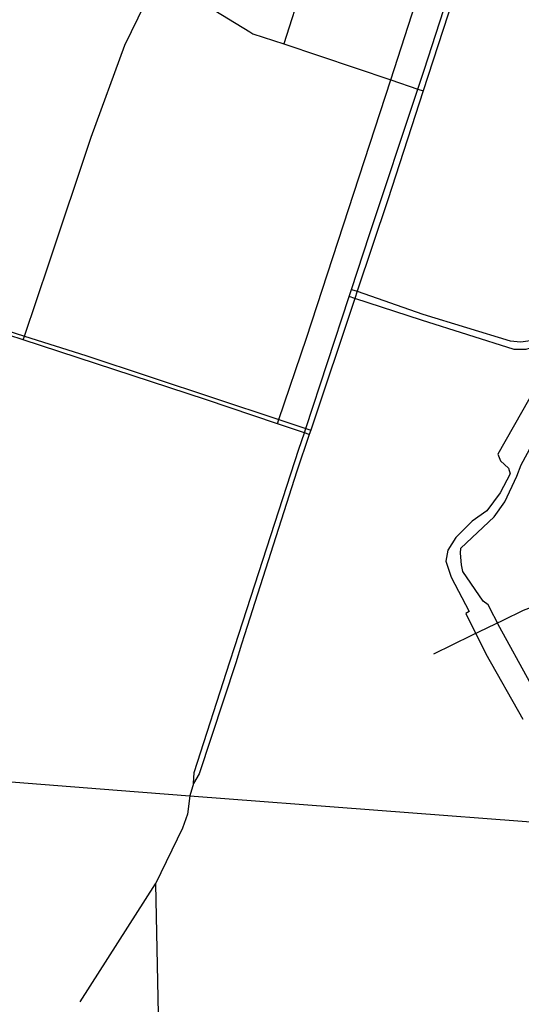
# Model space of a CAD drawing. Header units: millimetres. Extents: x 664923 to 767831, y 3118803 to 3207600.
# Tile 197 of 256: x 701937 to 702759, y 3174549 to 3176161. Entities that reach past the tile are written whole.
import ezdxf

# ---------------------------------------------------------------- set-up
doc = ezdxf.new("R2010")
doc.units = ezdxf.units.MM
for name, color, linetype in [('railways', 4, 'Continuous'), ('roads_2', 2, 'Continuous'), ('roads_3', 3, 'Continuous'), ('water', 7, 'Continuous')]:
    doc.layers.add(name, color=color, linetype=linetype)

msp = doc.modelspace()

# ---------------------------------------------------------------- linework, layer by layer
at = {"layer": 'railways'}
msp.add_lwpolyline([(701005.85, 3174986.9), (701046.36, 3174983.62), (701533.71, 3174944.09), (702096.65, 3174899.57), (702215.55, 3174890.51), (702817.06, 3174844.71), (702853.72, 3174841.91)], dxfattribs=at)
at = {"layer": 'roads_2'}
for points in [[(702742.93, 3176530.41), (702747.7, 3176500.08), (702703.83, 3176369.48), (702597.96, 3176044.41), (702539.88, 3175866.12), (702489.69, 3175716.3), (702485.82, 3175704.75), (702413.58, 3175489.16), (702411.14, 3175481.88), (702391.03, 3175421.87), (702305.08, 3175153.9), (702300.37, 3175138.7), (702290.87, 3175108.03), (702231.16, 3174926.71), (702221.53, 3174910.49)], [(702221.53, 3174910.49), (702222.63, 3174928.83), (702281.21, 3175109.83), (702289.35, 3175134.84), (702394.37, 3175457.7), (702403.21, 3175484.55), (702405.6, 3175491.81), (702476.69, 3175707.72), (702480.55, 3175719.47), (702510.02, 3175808.98), (702589.14, 3176047.39), (702599.34, 3176078.12), (702708.7, 3176415.47), (702736.61, 3176503.54), (702742.93, 3176530.41)], [(702994.06, 3175765.82), (702983.04, 3175748.51), (702958.94, 3175717.96), (702943.07, 3175702.33), (702932.39, 3175695.61), (702914.51, 3175684.37), (702863.15, 3175658.12), (702787.09, 3175627.37), (702766.05, 3175621.04), (702746.83, 3175621.1), (702594.84, 3175669.24), (702485.82, 3175704.75), (702476.69, 3175707.72)], [(702480.55, 3175719.47), (702489.69, 3175716.3), (702597.08, 3175679.05), (702740.38, 3175635.33), (702757.63, 3175633.44), (702783.79, 3175637.48), (702904.02, 3175688.57), (702918.72, 3175698.03), (702926.91, 3175703.31), (702952.72, 3175725.04), (702980.07, 3175756.21), (702994.06, 3175765.82)], [(701779.38, 3175692.21), (701815.35, 3175684.28), (701945.07, 3175643.08), (702045.45, 3175611.18), (702361.59, 3175506.4), (702405.6, 3175491.81), (702413.58, 3175489.16)], [(702411.14, 3175481.88), (702403.21, 3175484.55), (702359.22, 3175499.37), (702241.31, 3175539.1), (701942.89, 3175636.6), (701848.28, 3175667.52), (701813.05, 3175679.06), (701779.38, 3175692.21)], [(702221.53, 3174910.49), (702215.55, 3174890.51), (702212.12, 3174860.26), (702203.5, 3174837.59), (702159.44, 3174746.4), (702163.82, 3174533.19)]]:
    msp.add_lwpolyline(points, dxfattribs=at)
at = {"layer": 'roads_3'}
for points in [[(702538.33, 3176647.04), (702400.5, 3176218.91), (702369.59, 3176121.36)], [(701942.89, 3175636.6), (701945.07, 3175643.08), (701985.34, 3175763.02), (702054.31, 3175968.38), (702109.35, 3176119.1), (702164.61, 3176232.46), (702195.53, 3176295.87), (702256.26, 3176434.37), (702337.03, 3176592.37)], [(702359.22, 3175499.37), (702361.59, 3175506.4), (702406.56, 3175639.51), (702544.89, 3176062.29), (702665.11, 3176434.63), (702717, 3176588.82)], [(702164.61, 3176232.46), (702313.81, 3176140.8), (702318.92, 3176137.66), (702369.59, 3176121.36), (702544.89, 3176062.29), (702589.14, 3176047.39), (702597.96, 3176044.41)], [(702728.66, 3175178.16), (702762.11, 3175194.4), (702793.62, 3175206.3), (702822.17, 3175210.46), (702832.98, 3175209.12)], [(702677.24, 3175153.2), (702728.66, 3175178.16)], [(702615.42, 3175123.18), (702677.24, 3175153.2)], [(702036.13, 3174553.43), (702159.44, 3174746.4)]]:
    msp.add_lwpolyline(points, dxfattribs=at)
at = {"layer": 'water'}
for points in [[(702797.54, 3175586.07), (702719.85, 3175449.85), (702724.39, 3175438.87), (702737.46, 3175426.72), (702740.49, 3175417.39), (702723.81, 3175386.22), (702702.04, 3175356.73), (702677.98, 3175340.12), (702651.37, 3175313.54), (702638.33, 3175292.5), (702635.09, 3175274.63), (702643.48, 3175248.51), (702673.17, 3175192.17), (702667.48, 3175189.08), (702700.22, 3175122.72), (702760.88, 3175016.03)], [(702771.66, 3175077.89), (702723.22, 3175166.16), (702704.11, 3175203.1), (702696.22, 3175209.08), (702662.82, 3175257.87), (702660.44, 3175268.85), (702659.02, 3175287.87), (702659.29, 3175295.77), (702713.78, 3175347.18), (702731.4, 3175371.84), (702751.18, 3175413.54), (702758.06, 3175432.05), (702758.06, 3175432.05), (702821.21, 3175548)]]:
    msp.add_lwpolyline(points, dxfattribs=at)

doc.saveas('drawing.dxf')
